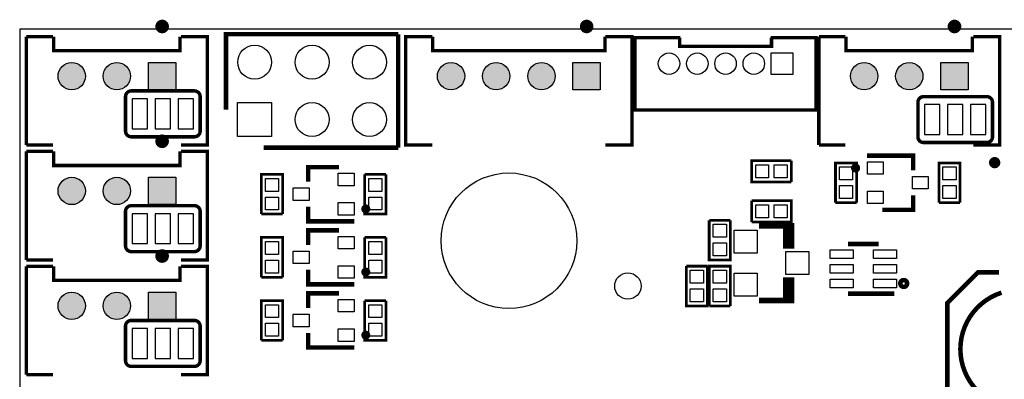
# Model space of a CAD drawing. Extents: x 0 to 145, y 0 to 99.
# Tile 8 of 17: x 0 to 44, y 82 to 98. Entities that reach past the tile are written whole.
import ezdxf

# ---------------------------------------------------------------- set-up
doc = ezdxf.new("R2010")
doc.units = 0
doc.header["$MEASUREMENT"] = 0
doc.layers.get('0').update_dxf_attribs({"linetype": 'CONTINUOUS'})
for name, color, linetype in [('OUTLINE', 7, 'CONTINUOUS'), ('SILKSCREEN_BOTTOM', 230, 'CONTINUOUS'), ('SILKSCREEN_TOP', 7, 'CONTINUOUS'), ('SOLDERMASK_BOTTOM', 231, 'CONTINUOUS'), ('SOLDERMASK_TOP', 94, 'CONTINUOUS')]:
    doc.layers.add(name, color=color, linetype=linetype)

msp = doc.modelspace()

# ---------------------------------------------------------------- hatches: boundary and pattern name
at = {"linetype": 'Continuous'}
h = msp.add_hatch(color=256, dxfattribs=at)
h.set_gradient(color1=(0, 255, 255), color2=(0, 255, 255), tint=1)
h.paths.add_polyline_path([(5.71246, 90.21572), (6.9215, 90.21572), (6.9215, 91.42476), (5.71246, 91.42476)])
h.paths.add_polyline_path([(3.71348, 90.82024, 1), (4.92252, 90.82024, 1)])
h.paths.add_polyline_path([(2.92354, 90.82024, 1), (1.7145, 90.82024, 1)])
h.paths.add_polyline_path([(5.71246, 86.34476), (5.71246, 85.13572), (6.9215, 85.13572), (6.9215, 86.34476)])
h.paths.add_polyline_path([(4.92252, 85.74024, 1), (3.71348, 85.74024, 1)])
h.paths.add_polyline_path([(2.92354, 85.74024, 1), (1.7145, 85.74024, 1)])
h.paths.add_polyline_path([(18.49374, 95.90024, 1), (19.70278, 95.90024, 1)])
h.paths.add_polyline_path([(20.49272, 95.90024, 1), (21.70176, 95.90024, 1)])
h.paths.add_polyline_path([(22.49424, 95.90024, 1), (23.70328, 95.90024, 1)])
h.paths.add_polyline_path([(24.49322, 95.29572), (25.70226, 95.29572), (25.70226, 96.50476), (24.49322, 96.50476)])
h.paths.add_polyline_path([(36.7665, 95.90024, 1), (37.97554, 95.90024, 1)])
h.paths.add_polyline_path([(38.76548, 95.90024, 1), (39.97452, 95.90024, 1)])
h.paths.add_polyline_path([(40.76446, 95.29572), (41.9735, 95.29572), (41.9735, 96.50476), (40.76446, 96.50476)])
h.paths.add_polyline_path([(48.01743, 94.615, 1), (49.51857, 94.615, 1)])
h.paths.add_polyline_path([(50.55743, 94.615, 1), (52.05857, 94.615, 1)])
h.paths.add_polyline_path([(53.09743, 94.615, 1), (54.59857, 94.615, 1)])
h.paths.add_polyline_path([(55.63743, 94.615, 1), (57.13857, 94.615, 1)])
h.paths.add_polyline_path([(58.17743, 94.615, 1), (59.67857, 94.615, 1)])
h.paths.add_polyline_path([(58.17743, 92.075, 1), (59.67857, 92.075, 1)])
h.paths.add_polyline_path([(55.63743, 92.075, 1), (57.13857, 92.075, 1)])
h.paths.add_polyline_path([(53.09743, 92.075, 1), (54.59857, 92.075, 1)])
h.paths.add_polyline_path([(50.55743, 92.075, 1), (52.05857, 92.075, 1)])
h.paths.add_polyline_path([(48.01616, 91.32316), (49.5173, 91.32316), (49.5173, 92.8243), (48.01616, 92.8243)])
h.paths.add_polyline_path([(92.66174, 83.52028), (92.66174, 82.31124), (93.87078, 82.31124), (93.87078, 83.52028)])
h.paths.add_polyline_path([(95.86976, 82.91576, 1), (94.66072, 82.91576, 1)])
h.paths.add_polyline_path([(97.87128, 82.91576, 1), (96.66224, 82.91576, 1)])
h.paths.add_polyline_path([(99.87026, 82.91576, 1), (98.66122, 82.91576, 1)])
h.paths.add_polyline_path([(1.53924, 38.9255), (1.53924, 37.71646), (2.74828, 37.71646), (2.74828, 38.9255)])
h.paths.add_polyline_path([(2.74828, 36.322, 1), (1.53924, 36.322, 1)])
h.paths.add_polyline_path([(7.82828, 36.322, 1), (6.61924, 36.322, 1)])
h.paths.add_polyline_path([(6.61924, 38.9255), (6.61924, 37.71646), (7.82828, 37.71646), (7.82828, 38.9255)])
h.paths.add_polyline_path([(9.5885, 31.45028), (9.5885, 30.24124), (10.79754, 30.24124), (10.79754, 31.45028)])
h.paths.add_polyline_path([(12.79652, 30.84576, 1), (11.58748, 30.84576, 1)])
h.paths.add_polyline_path([(14.7955, 30.84576, 1), (13.58646, 30.84576, 1)])
h.paths.add_polyline_path([(9.63422, 26.1366), (9.63422, 24.57704), (11.19378, 24.57704), (11.19378, 26.1366)])
h.paths.add_polyline_path([(8.65378, 25.35682, 1), (7.09422, 25.35682, 1)])
h.paths.add_polyline_path([(8.65378, 17.73682, 1), (7.09422, 17.73682, 1)])
h.paths.add_polyline_path([(9.63422, 18.5166), (9.63422, 16.95704), (11.19378, 16.95704), (11.19378, 18.5166)])
h.paths.add_polyline_path([(9.63422, 11.1506), (9.63422, 9.59104), (11.19378, 9.59104), (11.19378, 11.1506)])
h.paths.add_polyline_path([(8.65378, 10.37082, 1), (7.09422, 10.37082, 1)])
h.paths.add_polyline_path([(8.65378, 2.49682, 1), (7.09422, 2.49682, 1)])
h.paths.add_polyline_path([(6.11378, 2.49682, 1), (4.55422, 2.49682, 1)])
h.paths.add_polyline_path([(2.01422, 3.2766), (2.01422, 1.71704), (3.57378, 1.71704), (3.57378, 3.2766)])
h.paths.add_polyline_path([(15.53972, 2.66954), (15.53972, 1.4605), (16.74876, 1.4605), (16.74876, 2.66954)])
h.paths.add_polyline_path([(16.74876, 4.064, 1), (15.53972, 4.064, 1)])
h.paths.add_polyline_path([(16.74876, 6.06298, 1), (15.53972, 6.06298, 1)])
h.paths.add_polyline_path([(21.82876, 6.06298, 1), (20.61972, 6.06298, 1)])
h.paths.add_polyline_path([(21.82876, 4.064, 1), (20.61972, 4.064, 1)])
h.paths.add_polyline_path([(20.61972, 2.66954), (20.61972, 1.4605), (21.82876, 1.4605), (21.82876, 2.66954)])
h.paths.add_polyline_path([(25.69972, 2.66954), (25.69972, 1.4605), (26.90876, 1.4605), (26.90876, 2.66954)])
h.paths.add_polyline_path([(26.90876, 4.064, 1), (25.69972, 4.064, 1)])
h.paths.add_polyline_path([(26.90876, 6.06298, 1), (25.69972, 6.06298, 1)])
h.paths.add_polyline_path([(35.32378, 2.75336, 1), (33.76422, 2.75336, 1)])
h.paths.add_polyline_path([(37.86378, 2.75336, 1), (36.30422, 2.75336, 1)])
h.paths.add_polyline_path([(40.40378, 2.75336, 1), (38.84422, 2.75336, 1)])
h.paths.add_polyline_path([(41.38422, 3.53314), (41.38422, 1.97358), (42.94378, 1.97358), (42.94378, 3.53314)])
h.paths.add_polyline_path([(29.6926, 34.30778), (29.6926, 32.74822), (31.25216, 32.74822), (31.25216, 34.30778)])
h.paths.add_polyline_path([(31.25216, 30.988, 1), (29.6926, 30.988, 1)])
h.paths.add_polyline_path([(31.25216, 28.448, 1), (29.6926, 28.448, 1)])
h.paths.add_polyline_path([(31.25216, 25.908, 1), (29.6926, 25.908, 1)])
h.paths.add_polyline_path([(31.25216, 23.368, 1), (29.6926, 23.368, 1)])
h.paths.add_polyline_path([(31.25216, 20.828, 1), (29.6926, 20.828, 1)])
h.paths.add_polyline_path([(29.6926, 19.06778), (29.6926, 17.50822), (31.25216, 17.50822), (31.25216, 19.06778)])
h.paths.add_polyline_path([(31.25216, 15.748, 1), (29.6926, 15.748, 1)])
h.paths.add_polyline_path([(38.87216, 15.748, 1), (37.3126, 15.748, 1)])
h.paths.add_polyline_path([(43.95216, 15.748, 1), (42.3926, 15.748, 1)])
h.paths.add_polyline_path([(47.25416, 15.748, 1), (45.6946, 15.748, 1)])
h.paths.add_polyline_path([(45.6946, 19.06778), (45.6946, 17.50822), (47.25416, 17.50822), (47.25416, 19.06778)])
h.paths.add_polyline_path([(43.95216, 18.288, 1), (42.3926, 18.288, 1)])
h.paths.add_polyline_path([(43.95216, 20.828, 1), (42.3926, 20.828, 1)])
h.paths.add_polyline_path([(43.95216, 23.368, 1), (42.3926, 23.368, 1)])
h.paths.add_polyline_path([(43.95216, 25.908, 1), (42.3926, 25.908, 1)])
h.paths.add_polyline_path([(43.95216, 28.448, 1), (42.3926, 28.448, 1)])
h.paths.add_polyline_path([(43.95216, 30.988, 1), (42.3926, 30.988, 1)])
h.paths.add_polyline_path([(43.95216, 33.528, 1), (42.3926, 33.528, 1)])
h.paths.add_polyline_path([(45.6946, 34.30778), (45.6946, 32.74822), (47.25416, 32.74822), (47.25416, 34.30778)])
h.paths.add_polyline_path([(47.25416, 30.988, 1), (45.6946, 30.988, 1)])
h.paths.add_polyline_path([(47.25416, 28.448, 1), (45.6946, 28.448, 1)])
h.paths.add_polyline_path([(47.25416, 25.908, 1), (45.6946, 25.908, 1)])
h.paths.add_polyline_path([(47.25416, 23.368, 1), (45.6946, 23.368, 1)])
h.paths.add_polyline_path([(47.25416, 20.828, 1), (45.6946, 20.828, 1)])
h.paths.add_polyline_path([(54.87416, 15.748, 1), (53.3146, 15.748, 1)])
h.paths.add_polyline_path([(59.95416, 15.748, 1), (58.3946, 15.748, 1)])
h.paths.add_polyline_path([(59.95416, 18.288, 1), (58.3946, 18.288, 1)])
h.paths.add_polyline_path([(59.95416, 20.828, 1), (58.3946, 20.828, 1)])
h.paths.add_polyline_path([(59.95416, 23.368, 1), (58.3946, 23.368, 1)])
h.paths.add_polyline_path([(59.95416, 25.908, 1), (58.3946, 25.908, 1)])
h.paths.add_polyline_path([(59.95416, 28.448, 1), (58.3946, 28.448, 1)])
h.paths.add_polyline_path([(59.95416, 30.988, 1), (58.3946, 30.988, 1)])
h.paths.add_polyline_path([(59.95416, 33.528, 1), (58.3946, 33.528, 1)])
h.paths.add_polyline_path([(61.6966, 34.30778), (61.6966, 32.74822), (63.25616, 32.74822), (63.25616, 34.30778)])
h.paths.add_polyline_path([(63.25616, 30.988, 1), (61.6966, 30.988, 1)])
h.paths.add_polyline_path([(63.25616, 28.448, 1), (61.6966, 28.448, 1)])
h.paths.add_polyline_path([(63.25616, 25.908, 1), (61.6966, 25.908, 1)])
h.paths.add_polyline_path([(63.25616, 23.368, 1), (61.6966, 23.368, 1)])
h.paths.add_polyline_path([(63.25616, 20.828, 1), (61.6966, 20.828, 1)])
h.paths.add_polyline_path([(61.6966, 19.06778), (61.6966, 17.50822), (63.25616, 17.50822), (63.25616, 19.06778)])
h.paths.add_polyline_path([(63.25616, 15.748, 1), (61.6966, 15.748, 1)])
h.paths.add_polyline_path([(70.87616, 15.748, 1), (69.3166, 15.748, 1)])
h.paths.add_polyline_path([(75.95616, 15.748, 1), (74.3966, 15.748, 1)])
h.paths.add_polyline_path([(75.95616, 18.288, 1), (74.3966, 18.288, 1)])
h.paths.add_polyline_path([(75.95616, 20.828, 1), (74.3966, 20.828, 1)])
h.paths.add_polyline_path([(75.95616, 23.368, 1), (74.3966, 23.368, 1)])
h.paths.add_polyline_path([(75.95616, 25.908, 1), (74.3966, 25.908, 1)])
h.paths.add_polyline_path([(75.95616, 28.448, 1), (74.3966, 28.448, 1)])
h.paths.add_polyline_path([(75.95616, 30.988, 1), (74.3966, 30.988, 1)])
h.paths.add_polyline_path([(75.95616, 33.528, 1), (74.3966, 33.528, 1)])
h.paths.add_polyline_path([(77.6986, 34.30778), (77.6986, 32.74822), (79.25816, 32.74822), (79.25816, 34.30778)])
h.paths.add_polyline_path([(79.25816, 30.988, 1), (77.6986, 30.988, 1)])
h.paths.add_polyline_path([(79.25816, 28.448, 1), (77.6986, 28.448, 1)])
h.paths.add_polyline_path([(79.25816, 25.908, 1), (77.6986, 25.908, 1)])
h.paths.add_polyline_path([(79.25816, 23.368, 1), (77.6986, 23.368, 1)])
h.paths.add_polyline_path([(79.25816, 20.828, 1), (77.6986, 20.828, 1)])
h.paths.add_polyline_path([(77.6986, 19.06778), (77.6986, 17.50822), (79.25816, 17.50822), (79.25816, 19.06778)])
h.paths.add_polyline_path([(79.25816, 15.748, 1), (77.6986, 15.748, 1)])
h.paths.add_polyline_path([(86.87816, 15.748, 1), (85.3186, 15.748, 1)])
h.paths.add_polyline_path([(91.95816, 15.748, 1), (90.3986, 15.748, 1)])
h.paths.add_polyline_path([(91.95816, 18.288, 1), (90.3986, 18.288, 1)])
h.paths.add_polyline_path([(91.95816, 20.828, 1), (90.3986, 20.828, 1)])
h.paths.add_polyline_path([(91.95816, 23.368, 1), (90.3986, 23.368, 1)])
h.paths.add_polyline_path([(91.95816, 25.908, 1), (90.3986, 25.908, 1)])
h.paths.add_polyline_path([(91.95816, 28.448, 1), (90.3986, 28.448, 1)])
h.paths.add_polyline_path([(91.95816, 30.988, 1), (90.3986, 30.988, 1)])
h.paths.add_polyline_path([(91.95816, 33.528, 1), (90.3986, 33.528, 1)])
h.paths.add_polyline_path([(93.7006, 34.30778), (93.7006, 32.74822), (95.26016, 32.74822), (95.26016, 34.30778)])
h.paths.add_polyline_path([(95.26016, 30.988, 1), (93.7006, 30.988, 1)])
h.paths.add_polyline_path([(95.26016, 28.448, 1), (93.7006, 28.448, 1)])
h.paths.add_polyline_path([(95.26016, 25.908, 1), (93.7006, 25.908, 1)])
h.paths.add_polyline_path([(95.26016, 23.368, 1), (93.7006, 23.368, 1)])
h.paths.add_polyline_path([(95.26016, 20.828, 1), (93.7006, 20.828, 1)])
h.paths.add_polyline_path([(93.7006, 19.06778), (93.7006, 17.50822), (95.26016, 17.50822), (95.26016, 19.06778)])
h.paths.add_polyline_path([(95.26016, 15.748, 1), (93.7006, 15.748, 1)])
h.paths.add_polyline_path([(107.96016, 33.528, 1), (106.4006, 33.528, 1)])
h.paths.add_polyline_path([(107.96016, 30.988, 1), (106.4006, 30.988, 1)])
h.paths.add_polyline_path([(107.96016, 28.448, 1), (106.4006, 28.448, 1)])
h.paths.add_polyline_path([(107.96016, 25.908, 1), (106.4006, 25.908, 1)])
h.paths.add_polyline_path([(107.96016, 23.368, 1), (106.4006, 23.368, 1)])
h.paths.add_polyline_path([(107.96016, 20.828, 1), (106.4006, 20.828, 1)])
h.paths.add_polyline_path([(107.96016, 18.288, 1), (106.4006, 18.288, 1)])
h.paths.add_polyline_path([(107.96016, 15.748, 1), (106.4006, 15.748, 1)])
h.paths.add_polyline_path([(102.88016, 15.748, 1), (101.3206, 15.748, 1)])
h.paths.add_polyline_path([(51.32578, 2.75336, 1), (49.76622, 2.75336, 1)])
h.paths.add_polyline_path([(53.86578, 2.75336, 1), (52.30622, 2.75336, 1)])
h.paths.add_polyline_path([(56.40578, 2.75336, 1), (54.84622, 2.75336, 1)])
h.paths.add_polyline_path([(57.38622, 3.53314), (57.38622, 1.97358), (58.94578, 1.97358), (58.94578, 3.53314)])
h.paths.add_polyline_path([(67.32778, 2.75336, 1), (65.76822, 2.75336, 1)])
h.paths.add_polyline_path([(69.86778, 2.75336, 1), (68.30822, 2.75336, 1)])
h.paths.add_polyline_path([(72.40778, 2.75336, 1), (70.84822, 2.75336, 1)])
h.paths.add_polyline_path([(73.38822, 3.53314), (73.38822, 1.97358), (74.94778, 1.97358), (74.94778, 3.53314)])
h.paths.add_polyline_path([(83.32978, 2.75336, 1), (81.77022, 2.75336, 1)])
h.paths.add_polyline_path([(85.86978, 2.75336, 1), (84.31022, 2.75336, 1)])
h.paths.add_polyline_path([(88.40978, 2.75336, 1), (86.85022, 2.75336, 1)])
h.paths.add_polyline_path([(89.39022, 3.53314), (89.39022, 1.97358), (90.94978, 1.97358), (90.94978, 3.53314)])
h.paths.add_polyline_path([(99.33178, 2.75336, 1), (97.77222, 2.75336, 1)])
h.paths.add_polyline_path([(101.87178, 2.75336, 1), (100.31222, 2.75336, 1)])
h.paths.add_polyline_path([(104.41178, 2.75336, 1), (102.85222, 2.75336, 1)])
h.paths.add_polyline_path([(105.39222, 3.53314), (105.39222, 1.97358), (106.95178, 1.97358), (106.95178, 3.53314)])
h.paths.add_polyline_path([(112.75314, 2.54, 1), (111.19358, 2.54, 1)])
h.paths.add_polyline_path([(112.75314, 5.08, 1), (111.19358, 5.08, 1)])
h.paths.add_polyline_path([(112.75314, 7.62, 1), (111.19358, 7.62, 1)])
h.paths.add_polyline_path([(111.19358, 10.93978), (111.19358, 9.38022), (112.75314, 9.38022), (112.75314, 10.93978)])
h.paths.add_polyline_path([(116.85524, 10.95502), (116.85524, 9.74598), (118.06428, 9.74598), (118.06428, 10.95502)])
h.paths.add_polyline_path([(118.06428, 8.34898, 1), (116.85524, 8.34898, 1)])
h.paths.add_polyline_path([(118.06428, 6.35, 1), (116.85524, 6.35, 1)])
h.paths.add_polyline_path([(118.06428, 4.35102, 1), (116.85524, 4.35102, 1)])
h.paths.add_polyline_path([(118.06428, 2.3495, 1), (116.85524, 2.3495, 1)])
h.paths.add_polyline_path([(134.6454, 6.62178), (134.6454, 5.06222), (136.20496, 5.06222), (136.20496, 6.62178)])
h.paths.add_polyline_path([(136.20496, 8.382, 1), (134.6454, 8.382, 1)])
h.paths.add_polyline_path([(136.20496, 10.922, 1), (134.6454, 10.922, 1)])
h.paths.add_polyline_path([(134.6454, 41.41978), (134.6454, 39.86022), (136.20496, 39.86022), (136.20496, 41.41978)])
h.paths.add_polyline_path([(136.20496, 43.18, 1), (134.6454, 43.18, 1)])
h.paths.add_polyline_path([(136.20496, 45.72, 1), (134.6454, 45.72, 1)])
h.paths.add_polyline_path([(133.2865, 55.38724, 1), (132.07746, 55.38724, 1)])
h.paths.add_polyline_path([(133.2865, 57.38876, 1), (132.07746, 57.38876, 1)])
h.paths.add_polyline_path([(32.13354, 38.24224, 1), (30.9245, 38.24224, 1)])
h.paths.add_polyline_path([(34.13252, 38.24224, 1), (32.92348, 38.24224, 1)])
h.paths.add_polyline_path([(34.92246, 38.84676), (34.92246, 37.63772), (36.1315, 37.63772), (36.1315, 38.84676)])
h.paths.add_polyline_path([(48.13554, 38.24224, 1), (46.9265, 38.24224, 1)])
h.paths.add_polyline_path([(50.13452, 38.24224, 1), (48.92548, 38.24224, 1)])
h.paths.add_polyline_path([(50.92446, 38.84676), (50.92446, 37.63772), (52.1335, 37.63772), (52.1335, 38.84676)])
h.paths.add_polyline_path([(35.24504, 47.8155), (35.24504, 46.1645), (36.89604, 46.1645), (36.89604, 47.8155)])
h.paths.add_polyline_path([(34.35604, 46.99, 1), (32.70504, 46.99, 1)])
h.paths.add_polyline_path([(31.81604, 46.99, 1), (30.16504, 46.99, 1)])
h.paths.add_polyline_path([(96.20186, 95.4405), (97.85922, 95.4405), (97.85922, 96.5835), (96.20186, 96.5835)], flags=9)
h.paths.add_polyline_path([(96.13096, 89.8525), (97.93012, 89.8525), (97.93012, 90.9955), (96.13096, 90.9955)], flags=9)
h.paths.add_polyline_path([(48.29387, 95.6945), (49.24213, 95.6945), (49.24213, 96.8375), (48.29387, 96.8375)], flags=9)
h.paths.add_polyline_path([(48.43568, 89.8525), (49.10032, 89.8525), (49.10032, 90.9955), (48.43568, 90.9955)], flags=9)
h = msp.add_hatch(color=256, dxfattribs=at)
h.set_gradient(color1=(0, 255, 255), color2=(0, 255, 255), tint=1)
h.paths.add_polyline_path([(1.7145, 95.90024, 1), (2.92354, 95.90024, 1)])
h = msp.add_hatch(color=256, dxfattribs=at)
h.set_gradient(color1=(0, 255, 255), color2=(0, 255, 255), tint=1)
h.paths.add_polyline_path([(5.71246, 95.29572), (6.9215, 95.29572), (6.9215, 96.50476), (5.71246, 96.50476)])
h.paths.add_polyline_path([(3.71348, 95.90024, 1), (4.92252, 95.90024, 1)])

# ---------------------------------------------------------------- linework, layer by layer
at = {"layer": 'OUTLINE'}
msp.add_lwpolyline([(0.01778, 97.97796), (0.01778, -0.02286), (138.01852, -0.02286), (138.01852, 97.97796)], close=True, dxfattribs=at)
at = {"layer": 'SILKSCREEN_BOTTOM', "const_width": 0.1524}
for points in [[(4.699, 94.996, -0.414214), (4.953, 95.25)], [(7.747, 95.25, -0.414214), (8.001, 94.996)], [(39.751, 94.742, -0.414214), (40.005, 94.996)], [(42.799, 94.996, -0.414214), (43.053, 94.742)], [(4.953, 93.218, -0.414214), (4.699, 93.472)], [(8.001, 93.472, -0.414214), (7.747, 93.218)], [(40.005, 92.964, -0.414214), (39.751, 93.218)], [(43.053, 93.218, -0.414214), (42.799, 92.964)], [(4.699, 89.916, -0.414214), (4.953, 90.17)], [(7.747, 90.17, -0.414214), (8.001, 89.916)], [(4.953, 88.138, -0.414214), (4.699, 88.392)], [(8.001, 88.392, -0.414214), (7.747, 88.138)], [(4.699, 84.836, -0.414214), (4.953, 85.09)], [(7.747, 85.09, -0.414214), (8.001, 84.836)], [(4.953, 83.058, -0.414214), (4.699, 83.312)], [(8.001, 83.312, -0.414214), (7.747, 83.058)]]:
    msp.add_lwpolyline(points, format="xyb", dxfattribs=at)
for points in [[(4.699, 94.996), (4.699, 93.472)], [(4.953, 95.25), (7.747, 95.25)], [(8.001, 94.996), (8.001, 93.472)], [(42.799, 94.996), (40.005, 94.996)], [(39.751, 93.218), (39.751, 94.742)], [(43.053, 93.218), (43.053, 94.742)], [(4.953, 93.218), (7.747, 93.218)], [(42.799, 92.964), (40.005, 92.964)], [(4.953, 90.17), (7.747, 90.17)], [(4.699, 89.916), (4.699, 88.392)], [(8.001, 89.916), (8.001, 88.392)], [(4.953, 88.138), (7.747, 88.138)], [(4.953, 85.09), (7.747, 85.09)], [(4.699, 84.836), (4.699, 83.312)], [(8.001, 84.836), (8.001, 83.312)], [(4.953, 83.058), (7.747, 83.058)]]:
    msp.add_lwpolyline(points, dxfattribs=at)
at = {"layer": 'SILKSCREEN_TOP'}
for points, const_width in [([(6.46938, 98.09988, 1.000794), (6.16712, 98.09988, 0.999206), (6.46938, 98.09988)], 0.29972), ([(25.2476, 98.09988, 1.000801), (24.94788, 98.09988, 0.9992), (25.2476, 98.09988)], 0.29972), ([(41.52138, 98.09988, 1.000794), (41.21912, 98.09988, 0.999206), (41.52138, 98.09988)], 0.29972), ([(6.46938, 93.01988, 1.000794), (6.16712, 93.01988, 0.999206), (6.46938, 93.01988)], 0.29972), ([(37.0967, 91.83624, 0.997611), (36.89604, 91.83624, 1.002395), (37.0967, 91.83624)], 0.20066), ([(43.27398, 92.075, 1), (43.02252, 92.075, 1), (43.27398, 92.075)], 0.24892), ([(15.42542, 90.02776, 1.002457), (15.22984, 90.02776, 0.997549), (15.42542, 90.02776)], 0.20066), ([(6.46938, 87.93988, 1.000794), (6.16712, 87.93988, 0.999206), (6.46938, 87.93988)], 0.29972), ([(15.42542, 87.23376, 1.002457), (15.22984, 87.23376, 0.997549), (15.42542, 87.23376)], 0.20066), ([(39.27348, 86.72576, 1.001603), (38.97376, 86.72576, 0.9984), (39.27348, 86.72576)], 0.20066), ([(43.44924, 81.32064, -0.727603), (43.44924, 86.31936)], 0.20066), ([(15.42542, 84.43976, 1.002457), (15.22984, 84.43976, 0.997549), (15.42542, 84.43976)], 0.20066)]:
    msp.add_lwpolyline(points, format="xyb", dxfattribs=dict(at, const_width=const_width))
for points, const_width in [([(1.48844, 97.6503), (0.3175, 97.6503)], 0.14986), ([(0.3175, 97.6503), (0.3175, 92.8497)], 0.14986), ([(1.524, 97.6503), (1.524, 97.028), (7.112, 97.028), (7.112, 97.6503)], 0.14986), ([(7.14756, 97.6503), (8.3185, 97.6503), (8.3185, 92.8497), (7.14756, 92.8497)], 0.14986), ([(16.76146, 97.75952), (9.14146, 97.75952), (9.14146, 94.4118)], 0.20066), ([(16.76146, 92.74048), (16.76146, 97.75952)], 0.20066), ([(18.26768, 97.6503), (17.09674, 97.6503), (17.09674, 92.8497), (18.26768, 92.8497)], 0.14986), ([(18.288, 97.6503), (18.288, 97.028), (25.908, 97.028), (25.908, 97.6503)], 0.14986), ([(25.92832, 92.8497), (27.09926, 92.8497), (27.09926, 97.6503), (25.92832, 97.6503)], 0.14986), ([(29.24302, 97.60712), (27.2415, 97.60712), (27.2415, 94.40672), (35.2425, 94.40672), (35.2425, 97.60712), (33.24098, 97.60712)], 0.14986), ([(29.21, 97.60712), (29.21, 97.2185), (33.274, 97.2185), (33.274, 97.60712)], 0.14986), ([(36.54044, 97.6503), (35.3695, 97.6503)], 0.14986), ([(35.3695, 97.6503), (35.3695, 92.8497)], 0.14986), ([(36.576, 97.6503), (36.576, 97.028), (42.164, 97.028), (42.164, 97.6503)], 0.14986), ([(42.19956, 97.6503), (43.3705, 97.6503), (43.3705, 92.8497), (42.19956, 92.8497)], 0.14986), ([(0.3175, 92.8497), (1.48844, 92.8497)], 0.14986), ([(10.81532, 92.74048), (16.76146, 92.74048)], 0.20066), ([(35.3695, 92.8497), (36.54044, 92.8497)], 0.14986), ([(1.48844, 92.5703), (0.3175, 92.5703)], 0.14986), ([(0.3175, 92.5703), (0.3175, 87.7697)], 0.14986), ([(1.524, 92.5703), (1.524, 91.948), (7.112, 91.948), (7.112, 92.5703)], 0.14986), ([(7.14756, 92.5703), (8.3185, 92.5703), (8.3185, 87.7697), (7.14756, 87.7697)], 0.14986), ([(37.49802, 92.38488), (39.54272, 92.38488), (39.54272, 91.73718)], 0.20066), ([(14.14272, 91.87688), (12.78128, 91.87688), (12.78128, 91.22918)], 0.20066), ([(34.15284, 91.2241), (32.39516, 91.2241), (32.39516, 92.1639), (34.15284, 92.1639)], 0.11938), ([(34.15284, 91.2241), (34.15284, 92.1639)], 0.11938), ([(36.1061, 90.30716), (36.1061, 92.06484), (37.0459, 92.06484), (37.0459, 90.30716)], 0.11938), ([(40.6781, 90.30716), (40.6781, 92.06484), (41.6179, 92.06484), (41.6179, 90.30716)], 0.11938), ([(10.7061, 89.79916), (10.7061, 91.55684), (11.6459, 91.55684), (11.6459, 89.79916)], 0.11938), ([(16.2179, 91.55684), (15.2781, 91.55684)], 0.11938), ([(16.2179, 91.55684), (16.2179, 89.79916), (15.2781, 89.79916), (15.2781, 91.55684)], 0.11938), ([(38.18128, 89.98712), (39.54272, 89.98712), (39.54272, 90.63482)], 0.20066), ([(14.82598, 89.47912), (12.78128, 89.47912), (12.78128, 90.12682)], 0.20066), ([(32.39516, 90.3859), (32.39516, 89.4461)], 0.11938), ([(32.39516, 90.3859), (34.15284, 90.3859), (34.15284, 89.4461), (32.39516, 89.4461)], 0.11938), ([(36.1061, 90.30716), (37.0459, 90.30716)], 0.11938), ([(40.6781, 90.30716), (41.6179, 90.30716)], 0.11938), ([(10.7061, 89.79916), (11.6459, 89.79916)], 0.11938), ([(31.4579, 89.52484), (30.5181, 89.52484)], 0.11938), ([(31.4579, 89.52484), (31.4579, 87.76716), (30.5181, 87.76716), (30.5181, 89.52484)], 0.11938), ([(33.909, 89.281), (33.909, 88.392), (34.163, 88.392), (34.163, 89.281), (32.7152, 89.281)], 0.254), ([(14.14272, 89.08288), (12.78128, 89.08288), (12.78128, 88.43518)], 0.20066), ([(10.7061, 87.00516), (10.7061, 88.76284), (11.6459, 88.76284), (11.6459, 87.00516)], 0.11938), ([(16.2179, 88.76284), (15.2781, 88.76284)], 0.11938), ([(16.2179, 88.76284), (16.2179, 87.00516), (15.2781, 87.00516), (15.2781, 88.76284)], 0.11938), ([(38.01872, 88.47582), (36.65728, 88.47582)], 0.20066), ([(0.3175, 87.7697), (1.48844, 87.7697)], 0.14986), ([(1.48844, 87.4903), (0.3175, 87.4903)], 0.14986), ([(0.3175, 87.4903), (0.3175, 82.6897)], 0.14986), ([(1.524, 87.4903), (1.524, 86.868), (7.112, 86.868), (7.112, 87.4903)], 0.14986), ([(7.14756, 87.4903), (8.3185, 87.4903), (8.3185, 82.6897), (7.14756, 82.6897)], 0.14986), ([(30.4419, 87.49284), (29.5021, 87.49284)], 0.11938), ([(30.4419, 87.49284), (30.4419, 85.73516), (29.5021, 85.73516), (29.5021, 87.49284)], 0.11938), ([(30.5181, 85.73516), (30.5181, 87.49284), (31.4579, 87.49284), (31.4579, 85.73516)], 0.11938), ([(14.82598, 86.68512), (12.78128, 86.68512), (12.78128, 87.33282)], 0.20066), ([(43.34002, 80.41894), (41.04894, 80.41894), (41.04894, 85.85962), (42.41038, 87.22106), (43.34002, 87.22106)], 0.20066), ([(10.7061, 87.00516), (11.6459, 87.00516)], 0.11938), ([(33.909, 85.979), (33.909, 86.868), (34.163, 86.868), (34.163, 85.979), (32.7152, 85.979)], 0.254), ([(14.14272, 86.28888), (12.78128, 86.28888), (12.78128, 85.64118)], 0.20066), ([(38.70198, 86.27618), (36.65728, 86.27618)], 0.20066), ([(10.7061, 84.21116), (10.7061, 85.96884), (11.6459, 85.96884), (11.6459, 84.21116)], 0.11938), ([(16.2179, 85.96884), (15.2781, 85.96884)], 0.11938), ([(16.2179, 85.96884), (16.2179, 84.21116), (15.2781, 84.21116), (15.2781, 85.96884)], 0.11938), ([(30.5181, 85.73516), (31.4579, 85.73516)], 0.11938), ([(14.82598, 83.89112), (12.78128, 83.89112), (12.78128, 84.53882)], 0.20066), ([(10.7061, 84.21116), (11.6459, 84.21116)], 0.11938), ([(0.3175, 82.6897), (1.48844, 82.6897)], 0.14986)]:
    msp.add_lwpolyline(points, dxfattribs=dict(at, const_width=const_width))
at = {"layer": 'SOLDERMASK_BOTTOM'}
for points in [[(34.21634, 96.93148), (34.21634, 95.98152), (33.26638, 95.98152), (33.26638, 96.93148)], [(6.9215, 95.29572), (5.71246, 95.29572), (5.71246, 96.50476), (6.9215, 96.50476)], [(25.70226, 95.29572), (24.49322, 95.29572), (24.49322, 96.50476), (25.70226, 96.50476)], [(41.9735, 95.29572), (40.76446, 95.29572), (40.76446, 96.50476), (41.9735, 96.50476)], [(4.9911, 94.8944), (4.9911, 93.5736), (5.6769, 93.5736), (5.6769, 94.8944)], [(6.0071, 94.8944), (6.0071, 93.5736), (6.6929, 93.5736), (6.6929, 94.8944)], [(7.0231, 94.8944), (7.0231, 93.5736), (7.7089, 93.5736), (7.7089, 94.8944)], [(9.65962, 93.22816), (9.65962, 94.7293), (11.16076, 94.7293), (11.16076, 93.22816)], [(40.7289, 93.3196), (40.7289, 94.6404), (40.0431, 94.6404), (40.0431, 93.3196)], [(41.7449, 93.3196), (41.7449, 94.6404), (41.0591, 94.6404), (41.0591, 93.3196)], [(42.7609, 93.3196), (42.7609, 94.6404), (42.0751, 94.6404), (42.0751, 93.3196)], [(6.9215, 90.21572), (5.71246, 90.21572), (5.71246, 91.42476), (6.9215, 91.42476)], [(4.9911, 89.8144), (4.9911, 88.4936), (5.6769, 88.4936), (5.6769, 89.8144)], [(6.0071, 89.8144), (6.0071, 88.4936), (6.6929, 88.4936), (6.6929, 89.8144)], [(7.0231, 89.8144), (7.0231, 88.4936), (7.7089, 88.4936), (7.7089, 89.8144)], [(6.9215, 85.13572), (5.71246, 85.13572), (5.71246, 86.34476), (6.9215, 86.34476)], [(4.9911, 84.7344), (4.9911, 83.4136), (5.6769, 83.4136), (5.6769, 84.7344)], [(6.0071, 84.7344), (6.0071, 83.4136), (6.6929, 83.4136), (6.6929, 84.7344)], [(7.0231, 84.7344), (7.0231, 83.4136), (7.7089, 83.4136), (7.7089, 84.7344)]]:
    msp.add_lwpolyline(points, close=True, dxfattribs=at)
for centre, radius in [((10.41146, 96.52), 0.75057), ((12.95146, 96.52), 0.75057), ((15.49146, 96.52), 0.75057), ((28.74264, 96.4565), 0.47498), ((29.99232, 96.4565), 0.47498), ((31.242, 96.4565), 0.47498), ((32.49168, 96.4565), 0.47498), ((2.31902, 95.90024), 0.60452), ((4.318, 95.90024), 0.60452), ((19.09826, 95.90024), 0.60452), ((21.09724, 95.90024), 0.60452), ((23.09876, 95.90024), 0.60452), ((37.37102, 95.90024), 0.60452), ((39.37, 95.90024), 0.60452), ((12.95146, 93.98), 0.75057), ((15.49146, 93.98), 0.75057), ((21.66112, 88.61806), 2.99974), ((2.31902, 90.82024), 0.60452), ((4.318, 90.82024), 0.60452), ((2.31902, 85.74024), 0.60452), ((4.318, 85.74024), 0.60452)]:
    msp.add_circle(centre, radius, dxfattribs=at)
at = {"layer": 'SOLDERMASK_TOP'}
for points in [[(34.21634, 96.93148), (34.21634, 95.98152), (33.26638, 95.98152), (33.26638, 96.93148)], [(6.9215, 95.29572), (5.71246, 95.29572), (5.71246, 96.50476), (6.9215, 96.50476)], [(25.70226, 95.29572), (24.49322, 95.29572), (24.49322, 96.50476), (25.70226, 96.50476)], [(41.9735, 95.29572), (40.76446, 95.29572), (40.76446, 96.50476), (41.9735, 96.50476)], [(9.65962, 93.22816), (9.65962, 94.7293), (11.16076, 94.7293), (11.16076, 93.22816)], [(33.14954, 91.98356), (33.14954, 91.40444), (32.5755, 91.40444), (32.5755, 91.98356)], [(33.39846, 91.40444), (33.39846, 91.98356), (33.9725, 91.98356), (33.9725, 91.40444)], [(38.21684, 91.56065), (37.5158, 91.56065), (37.5158, 92.11183), (38.21684, 92.11183)], [(14.8082, 91.05265), (14.10716, 91.05265), (14.10716, 91.60383), (14.8082, 91.60383)], [(36.86556, 91.31046), (36.28644, 91.31046), (36.28644, 91.8845), (36.86556, 91.8845)], [(41.43756, 91.31046), (40.85844, 91.31046), (40.85844, 91.8845), (41.43756, 91.8845)], [(6.9215, 90.21572), (5.71246, 90.21572), (5.71246, 91.42476), (6.9215, 91.42476)], [(11.46556, 90.80246), (10.88644, 90.80246), (10.88644, 91.3765), (11.46556, 91.3765)], [(16.03756, 90.80246), (15.45844, 90.80246), (15.45844, 91.3765), (16.03756, 91.3765)], [(36.28644, 91.06154), (36.86556, 91.06154), (36.86556, 90.4875), (36.28644, 90.4875)], [(39.50716, 91.46159), (40.2082, 91.46159), (40.2082, 90.91041), (39.50716, 90.91041)], [(40.85844, 91.06154), (41.43756, 91.06154), (41.43756, 90.4875), (40.85844, 90.4875)], [(12.81684, 90.40241), (12.1158, 90.40241), (12.1158, 90.95359), (12.81684, 90.95359)], [(37.5158, 90.81135), (38.21684, 90.81135), (38.21684, 90.26017), (37.5158, 90.26017)], [(10.88644, 90.55354), (11.46556, 90.55354), (11.46556, 89.9795), (10.88644, 89.9795)], [(14.10716, 90.30335), (14.8082, 90.30335), (14.8082, 89.75217), (14.10716, 89.75217)], [(15.45844, 90.55354), (16.03756, 90.55354), (16.03756, 89.9795), (15.45844, 89.9795)], [(33.14954, 90.20556), (33.14954, 89.62644), (32.5755, 89.62644), (32.5755, 90.20556)], [(33.39846, 89.62644), (33.39846, 90.20556), (33.9725, 90.20556), (33.9725, 89.62644)], [(31.27756, 88.77046), (30.69844, 88.77046), (30.69844, 89.3445), (31.27756, 89.3445)], [(31.623, 89.0905), (32.639, 89.0905), (32.639, 88.0745), (31.623, 88.0745)], [(11.46556, 88.00846), (10.88644, 88.00846), (10.88644, 88.5825), (11.46556, 88.5825)], [(14.8082, 88.25865), (14.10716, 88.25865), (14.10716, 88.80983), (14.8082, 88.80983)], [(16.03756, 88.00846), (15.45844, 88.00846), (15.45844, 88.5825), (16.03756, 88.5825)], [(30.69844, 88.52154), (31.27756, 88.52154), (31.27756, 87.9475), (30.69844, 87.9475)], [(12.81684, 87.60841), (12.1158, 87.60841), (12.1158, 88.15959), (12.81684, 88.15959)], [(33.909, 88.138), (34.925, 88.138), (34.925, 87.122), (33.909, 87.122)], [(36.8935, 88.21674), (36.8935, 87.83574), (35.87242, 87.83574), (35.87242, 88.21674)], [(38.80358, 88.21674), (38.80358, 87.83574), (37.7825, 87.83574), (37.7825, 88.21674)], [(10.88644, 87.75954), (11.46556, 87.75954), (11.46556, 87.1855), (10.88644, 87.1855)], [(15.45844, 87.75954), (16.03756, 87.75954), (16.03756, 87.1855), (15.45844, 87.1855)], [(36.8935, 87.5665), (36.8935, 87.1855), (35.87242, 87.1855), (35.87242, 87.5665)], [(38.80358, 87.5665), (38.80358, 87.1855), (37.7825, 87.1855), (37.7825, 87.5665)], [(14.10716, 87.50935), (14.8082, 87.50935), (14.8082, 86.95817), (14.10716, 86.95817)], [(30.26156, 86.73846), (29.68244, 86.73846), (29.68244, 87.3125), (30.26156, 87.3125)], [(31.27756, 86.73846), (30.69844, 86.73846), (30.69844, 87.3125), (31.27756, 87.3125)], [(31.623, 87.1855), (32.639, 87.1855), (32.639, 86.1695), (31.623, 86.1695)], [(36.8935, 86.91626), (36.8935, 86.53526), (35.87242, 86.53526), (35.87242, 86.91626)], [(38.80358, 86.91626), (38.80358, 86.53526), (37.7825, 86.53526), (37.7825, 86.91626)], [(6.9215, 85.13572), (5.71246, 85.13572), (5.71246, 86.34476), (6.9215, 86.34476)], [(29.68244, 86.48954), (30.26156, 86.48954), (30.26156, 85.9155), (29.68244, 85.9155)], [(30.69844, 86.48954), (31.27756, 86.48954), (31.27756, 85.9155), (30.69844, 85.9155)], [(14.8082, 85.46465), (14.10716, 85.46465), (14.10716, 86.01583), (14.8082, 86.01583)], [(11.46556, 85.21446), (10.88644, 85.21446), (10.88644, 85.7885), (11.46556, 85.7885)], [(16.03756, 85.21446), (15.45844, 85.21446), (15.45844, 85.7885), (16.03756, 85.7885)], [(10.88644, 84.96554), (11.46556, 84.96554), (11.46556, 84.3915), (10.88644, 84.3915)], [(12.81684, 84.81441), (12.1158, 84.81441), (12.1158, 85.36559), (12.81684, 85.36559)], [(15.45844, 84.96554), (16.03756, 84.96554), (16.03756, 84.3915), (15.45844, 84.3915)], [(14.10716, 84.71535), (14.8082, 84.71535), (14.8082, 84.16417), (14.10716, 84.16417)]]:
    msp.add_lwpolyline(points, close=True, dxfattribs=at)
for centre, radius in [((10.41146, 96.52), 0.75057), ((12.95146, 96.52), 0.75057), ((15.49146, 96.52), 0.75057), ((28.74264, 96.4565), 0.47498), ((29.99232, 96.4565), 0.47498), ((31.242, 96.4565), 0.47498), ((32.49168, 96.4565), 0.47498), ((2.31902, 95.90024), 0.60452), ((4.318, 95.90024), 0.60452), ((19.09826, 95.90024), 0.60452), ((21.09724, 95.90024), 0.60452), ((23.09876, 95.90024), 0.60452), ((37.37102, 95.90024), 0.60452), ((39.37, 95.90024), 0.60452), ((12.95146, 93.98), 0.75057), ((15.49146, 93.98), 0.75057), ((21.66112, 88.61806), 2.99974), ((2.31902, 90.82024), 0.60452), ((4.318, 90.82024), 0.60452), ((26.924, 86.614), 0.5842), ((2.31902, 85.74024), 0.60452), ((4.318, 85.74024), 0.60452)]:
    msp.add_circle(centre, radius, dxfattribs=at)

doc.saveas('drawing.dxf')
